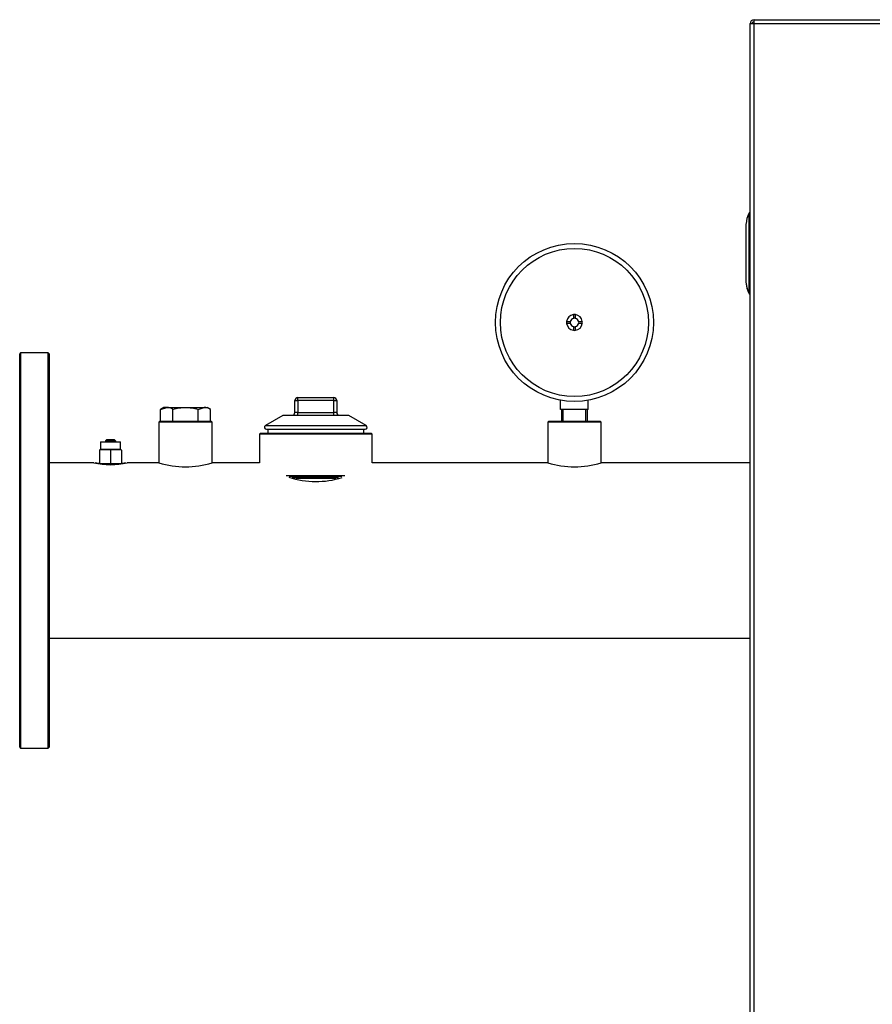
# Model space of a CAD drawing. Header units: millimetres. Extents: x 1064 to 6011, y -885 to 2276.
# Tile 14 of 36: x 2516 to 2948, y -89 to 409. Entities that reach past the tile are written whole.
import ezdxf

# ---------------------------------------------------------------- set-up
doc = ezdxf.new("R2010")
doc.units = ezdxf.units.MM
doc.header["$MEASUREMENT"] = 0

# ---------------------------------------------------------------- blocks, each defined once
blk = doc.blocks.new('Voor')
for p, q in [((607.74, 1136.58), (609.74, 1136.58)), ((607.74, 157.63), (607.74, 1136.58)), ((609.74, 1138.58), (1422.7, 1138.58)), ((609.74, 1136.58), (609.74, 1138.58)), ((609.74, 1136.58), (1422.7, 1136.58)), ((609.74, 157.63), (609.74, 1136.58)), ((607.05, 1040.29), (607.48, 1040.29)), ((607.05, 1040.29), (607.05, 1000.29)), ((607.74, 1040.79), (607.48, 1040.79)), ((607.48, 1040.29), (607.74, 1040.29)), ((607.48, 1040.29), (607.48, 1000.29)), ((605.74, 1005.29), (605.74, 1035.29)), ((605.74, 1005.29), (605.74, 1035.29)), ((605.74, 1035.29), (605.74, 1035.29)), ((605.74, 1005.29), (605.74, 1005.29)), ((607.48, 1000.29), (607.05, 1000.29)), ((607.74, 1000.28), (607.48, 1000.29)), ((607.48, 999.79), (607.74, 999.78)), ((518.24, 989.26), (518.24, 987.38)), ((519.24, 987.38), (519.24, 989.26)), ((514.78, 985.79), (516.65, 985.79)), ((516.65, 984.79), (514.78, 984.79)), ((518.24, 983.2), (518.24, 981.32)), ((519.24, 981.32), (519.24, 983.2)), ((520.84, 985.79), (522.71, 985.79)), ((522.71, 984.79), (520.84, 984.79)), ((238.26, 969.84), (237.76, 969.34)), ((237.76, 770.35), (237.76, 969.34)), ((238.26, 969.84), (238.26, 769.85)), ((252.26, 969.84), (238.26, 969.84)), ((252.26, 769.85), (252.26, 969.84)), ((252.76, 969.34), (252.26, 969.84)), ((252.76, 969.34), (252.76, 770.35)), ((378.64, 947.29), (396.86, 947.29)), ((378.64, 945.79), (378.64, 947.29)), ((396.86, 945.79), (396.86, 947.29)), ((309.05, 941.31), (312.23, 942.29)), ((310.76, 942.29), (309.05, 941.31)), ((312.23, 942.29), (310.76, 942.29)), ((312.23, 942.29), (321.75, 942.29)), ((321.75, 942.29), (331.28, 942.29)), ((328.11, 941.31), (331.28, 942.29)), ((331.28, 942.29), (332.75, 942.29)), ((334.46, 941.31), (332.75, 942.29)), ((377.15, 939.79), (377.15, 945.79)), ((377.15, 945.79), (378.64, 945.79)), ((396.86, 945.79), (378.64, 945.79)), ((378.64, 945.79), (378.64, 939.79)), ((396.86, 939.79), (396.86, 945.79)), ((396.86, 945.79), (398.36, 945.79)), ((398.36, 945.79), (398.36, 939.79)), ((511.74, 941.29), (511.74, 945.91)), ((525.74, 941.29), (525.74, 945.91)), ((309.05, 935.29), (309.05, 941.31)), ((315.4, 935.29), (315.4, 941.31)), ((328.11, 935.29), (328.11, 941.31)), ((334.46, 935.29), (334.46, 941.31)), ((371.03, 938.22), (362.25, 933.16)), ((404.47, 938.22), (371.03, 938.22)), ((371.28, 938.29), (404.22, 938.29)), ((378.64, 939.79), (377.15, 939.79)), ((378.64, 939.79), (396.86, 939.79)), ((378.64, 938.29), (378.64, 939.79)), ((398.36, 939.79), (396.86, 939.79)), ((396.86, 938.29), (396.86, 939.79)), ((413.25, 933.16), (404.47, 938.22)), ((525.74, 941.29), (511.74, 941.29)), ((512.17, 941.29), (512.17, 935.29)), ((513.02, 935.29), (513.02, 941.29)), ((524.47, 935.29), (524.47, 941.29)), ((525.32, 935.29), (525.32, 941.29)), ((308.76, 935.29), (308.26, 934.79)), ((335.25, 934.79), (308.26, 934.79)), ((308.26, 934.79), (308.26, 914.29)), ((308.76, 935.29), (334.75, 935.29)), ((335.25, 934.79), (334.75, 935.29)), ((335.25, 914.29), (335.25, 934.79)), ((362.25, 933.16), (413.25, 933.16)), ((505.74, 935.29), (505.24, 934.79)), ((532.24, 934.79), (505.24, 934.79)), ((505.24, 934.79), (505.24, 914.29)), ((505.74, 935.29), (531.74, 935.29)), ((532.24, 934.79), (531.74, 935.29)), ((532.24, 914.29), (532.24, 934.79)), ((359.75, 929.29), (359.25, 928.79)), ((416.25, 928.79), (359.25, 928.79)), ((359.25, 928.79), (359.25, 914.29)), ((359.75, 929.29), (415.75, 929.29)), ((362.75, 931.29), (412.75, 931.29)), ((363.45, 931.29), (363.45, 929.29)), ((412.05, 929.29), (412.05, 931.29)), ((416.25, 928.79), (415.75, 929.29)), ((416.25, 914.29), (416.25, 928.79)), ((278.66, 924.84), (288.86, 924.84)), ((278.66, 924.84), (278.66, 920.94)), ((281.26, 925.34), (281.76, 925.84)), ((281.26, 925.34), (286.26, 925.34)), ((281.26, 925.34), (281.26, 924.84)), ((285.76, 925.84), (281.76, 925.84)), ((285.76, 925.84), (286.26, 925.34)), ((286.26, 925.34), (286.26, 924.84)), ((288.86, 920.94), (288.86, 924.84)), ((278.66, 920.94), (278.26, 920.87)), ((278.26, 920.72), (278.26, 913.96)), ((288.86, 920.94), (278.66, 920.94)), ((283.76, 920.72), (283.76, 913.96)), ((289.26, 920.87), (288.86, 920.94)), ((289.26, 920.72), (289.26, 913.96)), ((275.4, 914.29), (252.76, 914.29)), ((279.26, 913.64), (288.26, 913.64)), ((308.26, 914.29), (292.24, 914.29)), ((359.25, 914.29), (335.25, 914.29)), ((505.24, 914.29), (416.25, 914.29)), ((607.74, 914.29), (532.24, 914.29)), ((372.77, 907.79), (402.4, 907.79)), ((400.92, 907.29), (374.21, 907.29)), ((375.85, 906.77), (399.26, 906.77)), ((397.96, 906.29), (377.75, 906.29)), ((252.76, 825.4), (607.74, 825.4)), ((237.76, 770.35), (238.26, 769.85)), ((238.26, 769.85), (252.26, 769.85)), ((252.26, 769.85), (252.76, 770.35))]:
    blk.add_line(p, q)
for radius in [40, 37.5]:
    blk.add_circle((518.74, 985.29), radius)
for centre, radius, start, end in [((609.74, 1136.58), 2, 90, 180), ((609.74, 1136.58), 1, 90, 180), ((616.74, 1035.32), 11, 151.7529, 180), ((607.29, 1040.4), 0.272, 154.2498, 205.7502), ((607.49, 1040.29), 0.5, 91, 151.7529), ((616.74, 1005.26), 11, 180, 208.2471), ((607.29, 1000.17), 0.272, 154.2496, 205.7504), ((607.49, 1000.29), 0.5, 208.2471, 269), ((518.74, 985.29), 4, 97.1808, 172.8192), ((518.74, 985.29), 2.15, 103.4477, 166.5523), ((518.74, 985.29), 4, 82.8192, 97.1808), ((518.74, 985.29), 2.15, 76.5523, 103.4477), ((518.74, 985.29), 4, 7.1808, 82.8192), ((518.74, 985.29), 2.15, 13.4477, 76.5523), ((518.74, 985.29), 4, 172.8192, 187.1808), ((518.74, 985.29), 4, 187.1808, 262.8192), ((518.74, 985.29), 2.15, 166.5523, 193.4477), ((518.74, 985.29), 2.15, 193.4477, 256.5523), ((518.74, 985.29), 2.15, 256.5523, 283.4477), ((518.74, 985.29), 4, 277.1808, 352.8192), ((518.74, 985.29), 2.15, 283.4477, 346.5523), ((518.74, 985.29), 2.15, 346.5523, 13.4477), ((518.74, 985.29), 4, 352.8192, 7.1808), ((518.74, 985.29), 4, 262.8192, 277.1808), ((378.64, 945.79), 1.5, 90, 180), ((396.86, 945.79), 1.5, 0, 90), ((312.05, 936.09), 6.21, 57.28, 88.3358), ((331.1, 936.09), 6.21, 57.28, 88.3358), ((371.28, 937.79), 0.5, 90, 120), ((375.65, 939.79), 1.5, 270, 0), ((399.86, 939.79), 1.5, 180, 270), ((404.22, 937.79), 0.5, 60, 90), ((362.75, 932.29), 1, 120, 270), ((412.75, 932.29), 1, 270, 60), ((283.76, 949.85), 36.56, 256.5834, 283.4166), ((289.67, 921.88), 7.86, 280.9586, 282.4352), ((321.75, 956.59), 44.4, 252.3013, 287.6987), ((518.74, 956.59), 44.4, 252.3013, 287.6987), ((387.75, 949.12), 44.37, 252.0869, 287.395)]:
    blk.add_arc(centre, radius, start, end)
for centre, major_axis, ratio, start_param, end_param in [((616.74, 1035.32), (-11, 0), 0.954532, 5.79018, 6.283185), ((607.49, 1040.29), (0.009, -0.5), 0.01745, 3.141593, 4.712084), ((616.74, 1005.26), (11, 0), 0.954532, 3.141593, 3.418496), ((616.74, 1005.26), (11, 0), 0.954532, 3.418496, 3.541679), ((616.74, 1005.26), (11, 0), 0.954532, 3.541679, 3.634598), ((607.49, 1000.29), (-0.009, -0.5), 0.01745, 4.712694, 6.283185)]:
    blk.add_ellipse(centre, major_axis=major_axis, ratio=ratio, start_param=start_param, end_param=end_param)
for points, knots in [([(315.4, 941.31), (316.43, 941.6), (317.47, 941.85), (319.06, 942.11), (319.6, 942.18), (320.68, 942.27), (321.22, 942.29), (321.75, 942.29)], [0, 0, 0, 0, 0.5, 0.5, 0.75, 0.75, 1, 1, 1, 1]), ([(321.75, 942.29), (322.83, 942.29), (323.9, 942.2), (326.01, 941.86), (327.07, 941.61), (328.11, 941.31)], [0, 0, 0, 0, 0.5, 0.5, 1, 1, 1, 1]), ([(278.48, 913.78), (278.16, 913.83), (277.21, 913.98), (276.4, 914.15), (276.15, 914.2), (276.15, 914.2), (276.15, 914.2)], [0, 0, 0, 0, 0.224355, 0.727397, 0.999929, 1, 1, 1, 1]), ([(291.16, 914.16), (291, 914.12), (290.65, 914.05), (289.92, 913.92), (289.4, 913.84)], [0, 0, 0, 0, 0.41262, 1, 1, 1, 1])]:
    blk.add_open_spline(points, degree=3, knots=knots)
for points, weights in [([(283.76, 920.72), (281.01, 921), (278.26, 920.72)], [1.30803607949, 1.51041350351, 1.30798899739]), ([(289.26, 920.72), (286.51, 921), (283.76, 920.72)], [1.30798899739, 1.51041350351, 1.30803607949]), ([(278.26, 913.96), (281.01, 913.68), (283.76, 913.96)], [1.30798899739, 1.51041350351, 1.30803607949]), ([(283.76, 913.96), (286.51, 913.68), (289.26, 913.96)], [1.30803607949, 1.51041350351, 1.30798899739])]:
    blk.add_rational_spline(points, weights, degree=2)

msp = doc.modelspace()

# ---------------------------------------------------------------- block references
msp.add_blockref('Voor', (2278.62, -729.18))

doc.saveas('drawing.dxf')
